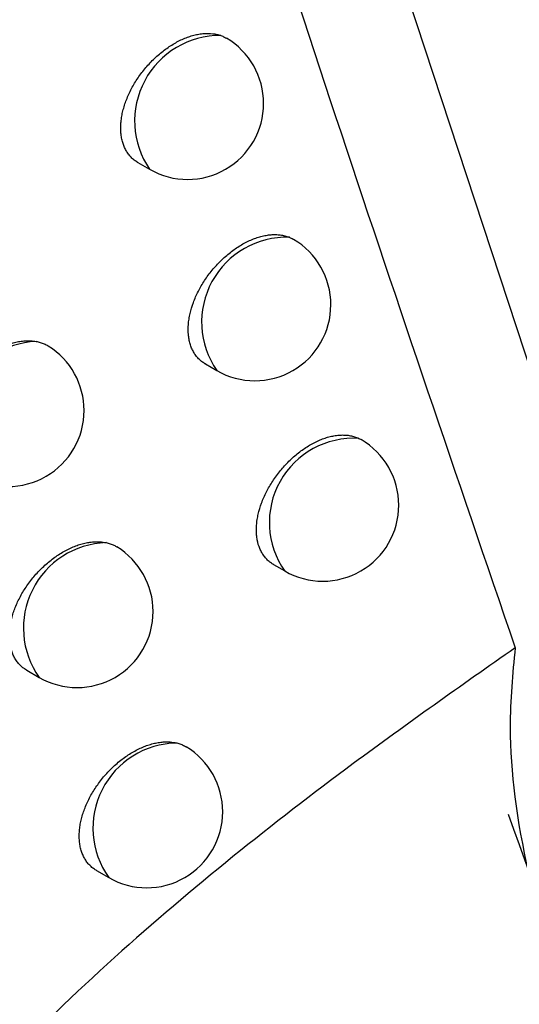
# Model space of a CAD drawing. Header units: millimetres. Extents: x -0.53 to 0.61, y -0.22 to 0.52.
# Tile 66 of 77: x 0.45966 to 0.46295, y 0.21504 to 0.22152. Entities that reach past the tile are written whole.
import ezdxf

# ---------------------------------------------------------------- set-up
doc = ezdxf.new("R2010")
doc.units = ezdxf.units.MM
doc.layers.add('FORMAT', color=7, linetype='Continuous')

msp = doc.modelspace()

# ---------------------------------------------------------------- linework, layer by layer
at = {"layer": 'FORMAT', "color": 7, "linetype": 'Continuous', "lineweight": 25}
for p, q in [((0.463303, 0.218372), (0.461395, 0.224182)), ((0.460442, 0.220584), (0.460519, 0.22054)), ((0.460886, 0.219259), (0.460961, 0.219215)), ((0.461895, 0.218769), (0.46191, 0.218761)), ((0.461334, 0.217939), (0.461408, 0.217896)), ((0.459711, 0.217243), (0.459792, 0.217196)), ((0.46017, 0.215924), (0.46025, 0.215878))]:
    msp.add_line(p, q, dxfattribs=at)
for centre, radius, start, end in [((0.460983, 0.220858), 0.0005624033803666, 89.522473, 214.387851), ((0.460769, 0.220973), 0.0005, 0, 59.277027), ((0.460769, 0.220973), 0.0005, 240.002688, 0), ((0.46142, 0.219534), 0.0005586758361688, 88.102122, 214.75729), ((0.461211, 0.219648), 0.0005, 0, 59.475566), ((0.461211, 0.219648), 0.0005, 240.002688, 0), ((0.459801, 0.218843), 0.0005648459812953, 92.940508, 214.975204), ((0.459588, 0.218952), 0.0005, 0, 58.049926), ((0.459588, 0.218952), 0.0005, 240.002688, 0), ((0.461861, 0.218215), 0.0005544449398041, 86.526673, 215.186286), ((0.461658, 0.218329), 0.0005, 0, 59.766017), ((0.461658, 0.218329), 0.0005, 240.002688, 0), ((0.460252, 0.21752), 0.0005629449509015, 91.995816, 215.178059), ((0.460042, 0.217629), 0.0005, 0, 58.39068), ((0.460042, 0.217629), 0.0005, 240.002688, 0), ((0.460707, 0.216203), 0.0005608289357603, 90.977624, 215.403611), ((0.4605, 0.216311), 0.0005, 0, 58.617128), ((0.4605, 0.216311), 0.0005, 240.002688, 0)]:
    msp.add_arc(centre, radius, start, end, dxfattribs=at)
msp.add_ellipse((0.795902, 0.538365), major_axis=(0.2384300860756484, 0.439619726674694), ratio=0.594309, start_param=2.654205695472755, end_param=2.663877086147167, dxfattribs=at)
for points, knots in [([(0.4606581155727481, 0.2242224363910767), (0.4610287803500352, 0.2230717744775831), (0.4617679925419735, 0.2207770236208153), (0.4625390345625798, 0.2185172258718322), (0.4629234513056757, 0.2173905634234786)], [0, 0, 0, 0, 0.5014321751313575, 1, 1, 1, 1]), ([(0.4604422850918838, 0.2205842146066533), (0.4604414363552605, 0.2205846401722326), (0.4604325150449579, 0.2205891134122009), (0.460417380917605, 0.2206004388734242), (0.4603970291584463, 0.2206183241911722), (0.4603790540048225, 0.2206394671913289), (0.4603636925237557, 0.2206630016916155), (0.460351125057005, 0.2206886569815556), (0.4603412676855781, 0.2207162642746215), (0.460334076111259, 0.2207461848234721), (0.4603283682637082, 0.220788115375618), (0.4603283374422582, 0.2208329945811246), (0.460333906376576, 0.2208797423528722), (0.4603409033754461, 0.2209156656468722), (0.4603505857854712, 0.220951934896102), (0.4603628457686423, 0.22098837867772), (0.460377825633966, 0.2210252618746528), (0.4603953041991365, 0.2210618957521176), (0.4604150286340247, 0.2210978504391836), (0.460436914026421, 0.2211330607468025), (0.4604611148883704, 0.2211676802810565), (0.4604872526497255, 0.2212010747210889), (0.460514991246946, 0.2212328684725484), (0.4605442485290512, 0.2212630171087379), (0.4605751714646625, 0.2212915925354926), (0.4606072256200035, 0.2213180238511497), (0.4606400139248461, 0.2213420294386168), (0.4606734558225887, 0.2213635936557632), (0.4607077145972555, 0.2213827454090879), (0.4607421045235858, 0.2213990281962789), (0.4607762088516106, 0.221412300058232), (0.4608099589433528, 0.2214225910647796), (0.4608435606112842, 0.22142988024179), (0.4608857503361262, 0.2214351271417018), (0.4609252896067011, 0.2214343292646), (0.4609616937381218, 0.2214282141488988), (0.4609788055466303, 0.2214227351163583), (0.4609874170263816, 0.2214199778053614)], [0, 0, 0, 0, 0.0028842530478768, 0.0303171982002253, 0.0579434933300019, 0.086182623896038, 0.1146347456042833, 0.1417947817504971, 0.1691453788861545, 0.1970982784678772, 0.2252597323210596, 0.2795901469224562, 0.3071670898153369, 0.3351451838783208, 0.3621642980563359, 0.3893693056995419, 0.417157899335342, 0.4451469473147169, 0.4723624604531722, 0.4997642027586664, 0.5277501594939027, 0.555936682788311, 0.5834290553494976, 0.6111098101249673, 0.6393825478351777, 0.6678590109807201, 0.6955808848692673, 0.7234940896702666, 0.7520105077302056, 0.7807353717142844, 0.8085369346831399, 0.8365322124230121, 0.8651402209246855, 0.893960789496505, 0.9464499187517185, 0.9730510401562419, 1, 1, 1, 1]), ([(0.4609874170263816, 0.2214199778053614), (0.460995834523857, 0.2214167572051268), (0.4610086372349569, 0.221411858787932), (0.4610200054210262, 0.2214048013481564), (0.4610238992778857, 0.2214023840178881)], [0, 0, 0, 0, 0.6574777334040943, 1, 1, 1, 1]), ([(0.4608857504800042, 0.2192588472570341), (0.4608849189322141, 0.2192592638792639), (0.4608760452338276, 0.2192637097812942), (0.4608609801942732, 0.2192749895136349), (0.4608407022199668, 0.219292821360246), (0.4608227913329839, 0.2193139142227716), (0.4608074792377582, 0.2193374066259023), (0.4607949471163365, 0.2193630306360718), (0.4607851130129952, 0.2193906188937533), (0.460777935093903, 0.2194205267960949), (0.4607722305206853, 0.2194624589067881), (0.4607721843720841, 0.219507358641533), (0.4607777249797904, 0.2195541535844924), (0.4607869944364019, 0.219602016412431), (0.4608017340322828, 0.2196510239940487), (0.4608215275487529, 0.2196999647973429), (0.4608389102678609, 0.2197365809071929), (0.4608585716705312, 0.219772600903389), (0.4608803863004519, 0.2198078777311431), (0.4609045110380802, 0.2198425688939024), (0.4609305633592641, 0.2198760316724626), (0.4609582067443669, 0.2199078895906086), (0.4609873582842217, 0.2199380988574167), (0.4610181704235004, 0.219966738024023), (0.4610501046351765, 0.2199932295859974), (0.461082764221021, 0.2200172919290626), (0.4611160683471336, 0.2200389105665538), (0.4611501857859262, 0.2200581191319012), (0.4611844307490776, 0.2200744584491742), (0.4612183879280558, 0.2200877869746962), (0.461251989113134, 0.2200981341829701), (0.4612854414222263, 0.2201054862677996), (0.4613179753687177, 0.2201095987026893), (0.461349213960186, 0.2201105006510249), (0.4613791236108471, 0.2201082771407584), (0.4614079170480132, 0.2201028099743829), (0.4614273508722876, 0.2200966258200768), (0.4614372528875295, 0.2200926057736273), (0.4614383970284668, 0.2200921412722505)], [0, 0, 0, 0, 0.0028067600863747, 0.0299517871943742, 0.0572879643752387, 0.0852298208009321, 0.1133821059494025, 0.1402732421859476, 0.1673529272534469, 0.1950284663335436, 0.2229102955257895, 0.2767239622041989, 0.30403858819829, 0.3317505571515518, 0.3856061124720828, 0.4129373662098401, 0.4406609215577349, 0.4676071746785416, 0.4947379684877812, 0.5224478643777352, 0.5503566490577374, 0.5775610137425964, 0.6049519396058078, 0.6329292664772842, 0.6611084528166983, 0.6885255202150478, 0.7161318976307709, 0.7443351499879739, 0.7727446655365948, 0.8002342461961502, 0.8279153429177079, 0.8562021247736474, 0.8846989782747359, 0.9120948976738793, 0.9396830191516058, 0.9678800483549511, 0.9962886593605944, 1, 1, 1, 1]), ([(0.4614383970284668, 0.2200921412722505), (0.461446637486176, 0.2200886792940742), (0.4614558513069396, 0.220084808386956), (0.4614639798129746, 0.2200793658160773), (0.4614648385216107, 0.2200787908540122)], [0, 0, 0, 0, 0.894358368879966, 1, 1, 1, 1]), ([(0.4592565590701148, 0.2185665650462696), (0.4592556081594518, 0.2185670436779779), (0.4592464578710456, 0.2185716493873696), (0.459231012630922, 0.2185831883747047), (0.4592103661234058, 0.2186013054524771), (0.4591921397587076, 0.2186226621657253), (0.4591765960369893, 0.2186463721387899), (0.4591639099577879, 0.2186721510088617), (0.4591539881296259, 0.2186998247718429), (0.4591467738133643, 0.2187297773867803), (0.4591425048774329, 0.2187613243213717), (0.4591411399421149, 0.2187940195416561), (0.4591425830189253, 0.218827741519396), (0.4591469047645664, 0.2188628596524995), (0.4591540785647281, 0.2188986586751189), (0.4591639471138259, 0.2189346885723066), (0.4591764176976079, 0.2189708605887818), (0.4591916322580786, 0.2190074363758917), (0.459209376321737, 0.2190437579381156), (0.4592293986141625, 0.2190794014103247), (0.4592516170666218, 0.2191143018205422), (0.4592761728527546, 0.2191485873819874), (0.4593027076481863, 0.219181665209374), (0.4593308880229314, 0.2192131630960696), (0.4593606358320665, 0.2192430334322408), (0.4593920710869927, 0.2192713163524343), (0.459424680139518, 0.2192974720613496), (0.459458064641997, 0.2193212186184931), (0.4594921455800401, 0.2193425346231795), (0.4595270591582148, 0.219361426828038), (0.4595621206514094, 0.2193774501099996), (0.4595969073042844, 0.2193904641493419), (0.4596313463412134, 0.2194004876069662), (0.4596656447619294, 0.2194075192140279), (0.4597009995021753, 0.2194114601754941), (0.4597370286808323, 0.2194119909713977), (0.4597605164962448, 0.2194086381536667), (0.4597723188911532, 0.2194069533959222)], [0, 0, 0, 0, 0.0033144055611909, 0.0318933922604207, 0.0606746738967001, 0.090098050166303, 0.1197449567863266, 0.1479587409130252, 0.1763710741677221, 0.2054113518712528, 0.2346691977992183, 0.262663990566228, 0.2908533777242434, 0.3196552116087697, 0.3486679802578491, 0.3766907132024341, 0.4049057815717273, 0.4337239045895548, 0.4627488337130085, 0.4910297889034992, 0.5195034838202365, 0.5485808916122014, 0.5778651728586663, 0.6065150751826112, 0.6353605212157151, 0.6648197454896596, 0.6944899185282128, 0.7234520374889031, 0.752613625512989, 0.7824039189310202, 0.8124114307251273, 0.8414888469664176, 0.8707690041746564, 0.9006909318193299, 0.9308357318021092, 0.9652456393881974, 1, 1, 1, 1]), ([(0.4597723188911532, 0.2194069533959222), (0.4597815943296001, 0.2194049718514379), (0.4598002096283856, 0.2194009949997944), (0.4598260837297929, 0.2193909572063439), (0.4598437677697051, 0.2193826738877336), (0.4598520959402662, 0.219376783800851), (0.4598529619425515, 0.2193761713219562)], [0, 0, 0, 0, 0.3169377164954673, 0.6360767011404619, 0.9621575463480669, 1, 1, 1, 1]), ([(0.4618812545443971, 0.1883084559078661), (0.4617697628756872, 0.1885796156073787), (0.461212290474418, 0.1899354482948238), (0.4598090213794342, 0.1934980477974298), (0.4578022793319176, 0.1990983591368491), (0.4557139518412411, 0.205847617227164), (0.453930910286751, 0.2124940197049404), (0.4529869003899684, 0.2168972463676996), (0.4525250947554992, 0.2190512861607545)], [0, 0, 0, 0, 0.0280700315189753, 0.1403536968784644, 0.364943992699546, 0.5897806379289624, 0.7993224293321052, 1, 1, 1, 1]), ([(0.4613338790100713, 0.2179387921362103), (0.4613330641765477, 0.2179392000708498), (0.4613242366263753, 0.2179436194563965), (0.4613092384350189, 0.217954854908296), (0.4612890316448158, 0.2179726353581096), (0.4612711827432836, 0.2179936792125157), (0.461255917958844, 0.2180171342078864), (0.4612392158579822, 0.218051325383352), (0.461227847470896, 0.2180898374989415), (0.4612207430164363, 0.2181421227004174), (0.461220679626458, 0.2181870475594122), (0.4612261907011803, 0.2182338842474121), (0.4612354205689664, 0.2182818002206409), (0.4612501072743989, 0.2183308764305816), (0.4612698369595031, 0.2183798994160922), (0.4612871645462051, 0.2184165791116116), (0.4613067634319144, 0.2184526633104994), (0.4613285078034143, 0.2184880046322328), (0.4613525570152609, 0.218522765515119), (0.461378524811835, 0.2185562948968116), (0.4614060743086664, 0.2185882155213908), (0.4614351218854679, 0.2186184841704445), (0.4614658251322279, 0.2186471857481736), (0.4614976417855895, 0.2186737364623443), (0.4615301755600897, 0.2186978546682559), (0.4615633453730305, 0.2187195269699), (0.4615973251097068, 0.2187387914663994), (0.46163142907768, 0.218755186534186), (0.4616652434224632, 0.2187685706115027), (0.4616987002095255, 0.2187789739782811), (0.4617320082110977, 0.2187863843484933), (0.4617644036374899, 0.2187905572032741), (0.4617955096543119, 0.2187915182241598), (0.4618252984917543, 0.2187893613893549), (0.4618539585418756, 0.218783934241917), (0.4618770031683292, 0.2187767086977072), (0.4618900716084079, 0.2187708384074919), (0.4618946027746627, 0.2187688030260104)], [0, 0, 0, 0, 0.0027293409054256, 0.0295684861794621, 0.0565964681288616, 0.084222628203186, 0.1120565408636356, 0.1386597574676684, 0.1927793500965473, 0.2203619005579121, 0.2736190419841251, 0.30065116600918, 0.328076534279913, 0.381375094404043, 0.4084239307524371, 0.4358613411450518, 0.4625189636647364, 0.4893592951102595, 0.5167731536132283, 0.5443840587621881, 0.5712820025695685, 0.5983645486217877, 0.6260274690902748, 0.6538902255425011, 0.6809850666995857, 0.7082670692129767, 0.7361392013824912, 0.7642152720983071, 0.7913760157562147, 0.8187259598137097, 0.8466741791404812, 0.8748298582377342, 0.901902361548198, 0.9291646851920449, 0.9570282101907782, 0.9851005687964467, 1, 1, 1, 1]), ([(0.4597110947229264, 0.2172428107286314), (0.4597101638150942, 0.217243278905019), (0.4597010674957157, 0.2172478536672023), (0.4596857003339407, 0.2172593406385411), (0.4596651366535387, 0.2172773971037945), (0.4596469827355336, 0.2172986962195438), (0.4596314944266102, 0.2173223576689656), (0.4596188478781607, 0.2173481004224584), (0.459608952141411, 0.2173757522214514), (0.4596017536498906, 0.2174056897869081), (0.4595974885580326, 0.2174372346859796), (0.4595961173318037, 0.2174699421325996), (0.4595975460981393, 0.2175036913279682), (0.4596018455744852, 0.2175388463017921), (0.4596089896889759, 0.2175746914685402), (0.4596188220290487, 0.2176107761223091), (0.4596312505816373, 0.2176470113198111), (0.459646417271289, 0.217683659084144), (0.4596641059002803, 0.21772005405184), (0.4596840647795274, 0.2177557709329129), (0.4597062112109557, 0.2177907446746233), (0.459730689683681, 0.2178251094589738), (0.4597571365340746, 0.2178582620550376), (0.4597852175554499, 0.2178898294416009), (0.4598148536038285, 0.217919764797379), (0.4598461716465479, 0.2179481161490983), (0.4598786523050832, 0.2179743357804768), (0.4599118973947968, 0.2179981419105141), (0.4599458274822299, 0.2180195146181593), (0.4599805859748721, 0.2180384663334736), (0.4600154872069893, 0.2180545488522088), (0.46005011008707, 0.2180676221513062), (0.4600843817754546, 0.218077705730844), (0.4601185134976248, 0.2180848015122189), (0.4601551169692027, 0.2180889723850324), (0.4601936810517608, 0.2180894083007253), (0.460219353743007, 0.2180851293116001), (0.4602322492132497, 0.218082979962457)], [0, 0, 0, 0, 0.0032328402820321, 0.0315895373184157, 0.0601467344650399, 0.0893400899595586, 0.1187548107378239, 0.1467699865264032, 0.1749821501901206, 0.2038172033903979, 0.2328680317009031, 0.2606794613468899, 0.288684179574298, 0.3172972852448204, 0.3461199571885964, 0.3739594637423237, 0.4019901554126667, 0.4306204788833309, 0.4594565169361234, 0.4875396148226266, 0.5158142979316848, 0.54468931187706, 0.5737701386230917, 0.6021992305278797, 0.6308225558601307, 0.660055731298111, 0.6894985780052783, 0.7182186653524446, 0.7471366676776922, 0.7766785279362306, 0.8064359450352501, 0.8352615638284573, 0.864288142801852, 0.8939507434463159, 0.9238341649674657, 0.9617416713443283, 1, 1, 1, 1]), ([(0.4602322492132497, 0.218082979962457), (0.4602413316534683, 0.2180807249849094), (0.4602595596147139, 0.2180761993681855), (0.4602834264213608, 0.218066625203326), (0.4602973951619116, 0.2180583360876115), (0.4603036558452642, 0.2180546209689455)], [0, 0, 0, 0, 0.3540058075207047, 0.7104703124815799, 1, 1, 1, 1]), ([(0.4629234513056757, 0.2173905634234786), (0.4625678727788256, 0.2171403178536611), (0.4616785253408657, 0.2165144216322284), (0.4602698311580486, 0.2153896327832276), (0.4591113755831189, 0.214218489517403), (0.4585414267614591, 0.2132648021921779), (0.458453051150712, 0.2129117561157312), (0.4584113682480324, 0.212745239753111)], [0, 0, 0, 0, 0.204286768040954, 0.5109473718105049, 0.8207943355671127, 0.915476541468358, 1, 1, 1, 1]), ([(0.4629234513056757, 0.2173905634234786), (0.4629068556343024, 0.2172198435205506), (0.4628380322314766, 0.2165118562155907), (0.4630955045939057, 0.2154230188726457), (0.4637702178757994, 0.2137470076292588), (0.464372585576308, 0.2127467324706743), (0.4648606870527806, 0.2119362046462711)], [0, 0, 0, 0, 0.1279707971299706, 0.5307037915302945, 0.6197270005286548, 1, 1, 1, 1]), ([(0.4601701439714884, 0.2159244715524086), (0.4601692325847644, 0.2159249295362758), (0.4601601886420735, 0.2159294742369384), (0.4601448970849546, 0.2159409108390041), (0.4601244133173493, 0.2159589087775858), (0.4601063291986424, 0.2159801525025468), (0.4600908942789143, 0.2160037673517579), (0.4600782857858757, 0.216029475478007), (0.4600684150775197, 0.2160571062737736), (0.4600612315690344, 0.2160870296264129), (0.4600569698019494, 0.216118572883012), (0.4600555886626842, 0.2161513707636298), (0.4600570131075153, 0.2161851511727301), (0.4600613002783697, 0.2162203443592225), (0.4600683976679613, 0.2162561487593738), (0.4600781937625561, 0.2162922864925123), (0.460090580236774, 0.2163285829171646), (0.4601056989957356, 0.2163653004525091), (0.4601233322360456, 0.2164017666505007), (0.460143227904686, 0.2164375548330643), (0.4601653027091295, 0.2164725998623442), (0.4601897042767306, 0.2165070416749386), (0.4602160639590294, 0.2165402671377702), (0.4602440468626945, 0.2165719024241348), (0.4602735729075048, 0.2166019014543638), (0.4603047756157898, 0.2166303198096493), (0.4603371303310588, 0.2166566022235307), (0.4603702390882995, 0.2166804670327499), (0.4604040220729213, 0.2167018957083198), (0.4604386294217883, 0.2167209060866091), (0.4604733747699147, 0.2167370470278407), (0.4605078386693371, 0.2167501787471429), (0.4605419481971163, 0.2167603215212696), (0.4605759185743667, 0.21676748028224), (0.4606138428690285, 0.2167718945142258), (0.4606551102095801, 0.2167722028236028), (0.4606830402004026, 0.216766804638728), (0.4606970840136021, 0.2167640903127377)], [0, 0, 0, 0, 0.0031517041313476, 0.0312752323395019, 0.0595974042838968, 0.0885496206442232, 0.1177209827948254, 0.1455253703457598, 0.1735251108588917, 0.202142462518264, 0.2309737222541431, 0.2585886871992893, 0.2865976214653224, 0.3148064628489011, 0.3434254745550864, 0.3710684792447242, 0.398901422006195, 0.4273302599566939, 0.4559636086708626, 0.4838361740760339, 0.5118990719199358, 0.5405585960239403, 0.5694227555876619, 0.5976195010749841, 0.6260090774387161, 0.65500427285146, 0.6842077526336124, 0.7126754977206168, 0.7413395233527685, 0.7706223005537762, 0.8001188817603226, 0.8286831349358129, 0.8574465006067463, 0.8868399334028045, 0.9164520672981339, 0.9579902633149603, 1, 1, 1, 1]), ([(0.4606970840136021, 0.2167640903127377), (0.4607059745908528, 0.2167615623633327), (0.4607238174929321, 0.2167564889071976), (0.4607446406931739, 0.2167474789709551), (0.4607559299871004, 0.2167402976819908), (0.460759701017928, 0.2167378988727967)], [0, 0, 0, 0, 0.3980873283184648, 0.7989394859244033, 0.9999999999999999, 0.9999999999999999, 0.9999999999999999, 0.9999999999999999])]:
    msp.add_open_spline(points, degree=3, knots=knots, dxfattribs=at)

doc.saveas('drawing.dxf')
